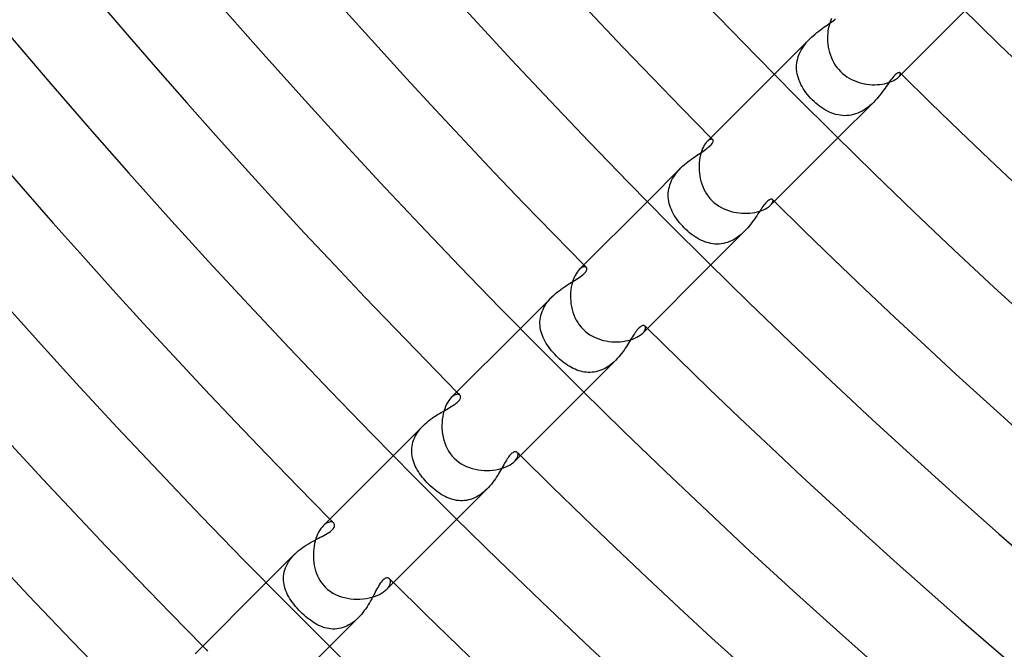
# Model space of a CAD drawing. Header units: millimetres. Extents: x -430 to 430, y -430 to 430.
# Tile 8 of 116: x -248 to -204, y -237 to -209. Entities that reach past the tile are written whole.
import ezdxf

# ---------------------------------------------------------------- set-up
doc = ezdxf.new("R2010")
doc.units = ezdxf.units.MM
doc.layers.add('HIDDEN', color=7, linetype='Continuous')
doc.layers.add('THICK', color=7, linetype='Continuous')

msp = doc.modelspace()

# ---------------------------------------------------------------- linework, layer by layer
at = {"layer": 'HIDDEN'}
for p, q in [((-211.827, -209.179), (-211.761, -209.132)), ((-211.761, -209.132), (-211.697, -209.085)), ((-211.697, -209.085), (-211.636, -209.039)), ((-211.636, -209.039), (-211.579, -208.993)), ((-211.579, -208.993), (-211.527, -208.948)), ((-212.436, -209.629), (-212.356, -209.564)), ((-212.356, -209.564), (-212.276, -209.502)), ((-212.276, -209.502), (-212.197, -209.442)), ((-212.197, -209.442), (-212.119, -209.385)), ((-212.119, -209.385), (-212.043, -209.331)), ((-212.043, -209.331), (-211.968, -209.278)), ((-211.968, -209.278), (-211.896, -209.228)), ((-211.896, -209.228), (-211.827, -209.179)), ((-212.671, -209.842), (-214.249, -211.42)), ((-212.883, -210.08), (-212.815, -209.998)), ((-212.815, -209.998), (-212.743, -209.918)), ((-212.743, -209.918), (-212.669, -209.841)), ((-212.669, -209.841), (-212.593, -209.767)), ((-212.593, -209.767), (-212.515, -209.697)), ((-212.515, -209.697), (-212.436, -209.629)), ((-213.149, -210.532), (-213.107, -210.437)), ((-213.107, -210.437), (-213.058, -210.344)), ((-213.058, -210.344), (-213.005, -210.253)), ((-213.005, -210.253), (-212.946, -210.166)), ((-212.946, -210.166), (-212.883, -210.08)), ((-213.252, -210.919), (-213.236, -210.821)), ((-213.236, -210.821), (-213.214, -210.724)), ((-213.214, -210.724), (-213.185, -210.627)), ((-213.185, -210.627), (-213.149, -210.532)), ((-213.263, -211.116), (-213.261, -211.018)), ((-213.259, -211.214), (-213.263, -211.116)), ((-213.261, -211.018), (-213.252, -210.919)), ((-213.249, -211.311), (-213.259, -211.214)), ((-213.233, -211.408), (-213.249, -211.311)), ((-213.21, -211.504), (-213.233, -211.408)), ((-213.182, -211.599), (-213.21, -211.504)), ((-213.149, -211.694), (-213.182, -211.599)), ((-213.11, -211.787), (-213.149, -211.694)), ((-209.122, -211.747), (-209.171, -211.815)), ((-209.074, -211.682), (-209.122, -211.747)), ((-209.027, -211.621), (-209.074, -211.682)), ((-208.981, -211.564), (-209.027, -211.621)), ((-208.935, -211.512), (-208.981, -211.564)), ((-208.892, -211.467), (-208.935, -211.512)), ((-208.852, -211.43), (-208.892, -211.467)), ((-208.815, -211.401), (-208.852, -211.43)), ((-208.781, -211.378), (-208.815, -211.401)), ((-208.751, -211.362), (-208.781, -211.378)), ((-208.724, -211.352), (-208.751, -211.362)), ((-208.701, -211.348), (-208.724, -211.352)), ((-208.723, -211.551), (-208.686, -211.509)), ((-208.681, -211.348), (-208.701, -211.348)), ((-208.686, -211.509), (-208.659, -211.47)), ((-208.664, -211.353), (-208.681, -211.348)), ((-208.651, -211.361), (-208.664, -211.353)), ((-208.659, -211.47), (-208.643, -211.435)), ((-208.64, -211.38), (-208.651, -211.361)), ((-208.643, -211.435), (-208.637, -211.404)), ((-208.637, -211.404), (-208.64, -211.38)), ((-213.066, -211.879), (-213.11, -211.787)), ((-213.017, -211.97), (-213.066, -211.879)), ((-212.964, -212.06), (-213.017, -211.97)), ((-212.906, -212.148), (-212.964, -212.06)), ((-212.845, -212.235), (-212.906, -212.148)), ((-209.437, -212.191), (-209.498, -212.271)), ((-209.38, -212.111), (-209.437, -212.191)), ((-209.324, -212.034), (-209.38, -212.111)), ((-209.271, -211.958), (-209.324, -212.034)), ((-209.22, -211.885), (-209.271, -211.958)), ((-209.171, -211.815), (-209.22, -211.885)), ((-212.779, -212.319), (-212.845, -212.235)), ((-212.71, -212.402), (-212.779, -212.319)), ((-212.637, -212.483), (-212.71, -212.402)), ((-212.562, -212.562), (-212.637, -212.483)), ((-212.484, -212.637), (-212.562, -212.562)), ((-212.404, -212.709), (-212.484, -212.637)), ((-209.767, -212.593), (-209.841, -212.67)), ((-209.695, -212.513), (-209.767, -212.593)), ((-209.626, -212.433), (-209.695, -212.513)), ((-209.561, -212.352), (-209.626, -212.433)), ((-209.498, -212.271), (-209.561, -212.352)), ((-212.321, -212.778), (-212.404, -212.709)), ((-212.236, -212.843), (-212.321, -212.778)), ((-212.15, -212.905), (-212.236, -212.843)), ((-212.063, -212.962), (-212.15, -212.905)), ((-211.974, -213.015), (-212.063, -212.962)), ((-211.883, -213.064), (-211.974, -213.015)), ((-211.791, -213.108), (-211.883, -213.064)), ((-209.842, -212.671), (-211.42, -214.249)), ((-210.348, -213.061), (-210.44, -213.108)), ((-210.257, -213.007), (-210.348, -213.061)), ((-210.169, -212.948), (-210.257, -213.007)), ((-210.082, -212.884), (-210.169, -212.948)), ((-209.999, -212.816), (-210.082, -212.884)), ((-209.918, -212.744), (-209.999, -212.816)), ((-209.841, -212.67), (-209.918, -212.744)), ((-211.698, -213.147), (-211.791, -213.108)), ((-211.604, -213.181), (-211.698, -213.147)), ((-211.509, -213.209), (-211.604, -213.181)), ((-211.413, -213.232), (-211.509, -213.209)), ((-211.317, -213.248), (-211.413, -213.232)), ((-211.219, -213.259), (-211.317, -213.248)), ((-211.121, -213.263), (-211.219, -213.259)), ((-211.023, -213.261), (-211.121, -213.263)), ((-210.925, -213.253), (-211.023, -213.261)), ((-210.827, -213.237), (-210.925, -213.253)), ((-210.729, -213.215), (-210.827, -213.237)), ((-210.632, -213.186), (-210.729, -213.215)), ((-210.535, -213.15), (-210.632, -213.186)), ((-210.44, -213.108), (-210.535, -213.15)), ((-217.199, -214.376), (-217.246, -214.417)), ((-217.155, -214.345), (-217.199, -214.376)), ((-217.113, -214.324), (-217.155, -214.345)), ((-217.076, -214.313), (-217.113, -214.324)), ((-217.043, -214.311), (-217.076, -214.313)), ((-217.016, -214.317), (-217.043, -214.311)), ((-216.996, -214.331), (-217.016, -214.317)), ((-216.986, -214.344), (-216.996, -214.331)), ((-216.98, -214.36), (-216.986, -214.344)), ((-216.983, -214.423), (-216.978, -214.399)), ((-216.977, -214.378), (-216.98, -214.36)), ((-216.978, -214.399), (-216.977, -214.378)), ((-217.503, -214.895), (-217.436, -214.851)), ((-217.436, -214.851), (-217.373, -214.808)), ((-217.373, -214.808), (-217.314, -214.766)), ((-217.314, -214.766), (-217.258, -214.725)), ((-217.258, -214.725), (-217.208, -214.686)), ((-217.208, -214.686), (-217.162, -214.648)), ((-217.162, -214.648), (-217.121, -214.612)), ((-217.121, -214.612), (-217.085, -214.576)), ((-217.085, -214.576), (-217.054, -214.542)), ((-217.054, -214.542), (-217.028, -214.509)), ((-217.028, -214.509), (-217.008, -214.478)), ((-217.008, -214.478), (-216.993, -214.449)), ((-216.993, -214.449), (-216.983, -214.423)), ((-218.106, -215.314), (-218.027, -215.254)), ((-218.027, -215.254), (-217.949, -215.196)), ((-217.949, -215.196), (-217.871, -215.141)), ((-217.871, -215.141), (-217.794, -215.088)), ((-217.794, -215.088), (-217.718, -215.037)), ((-217.718, -215.037), (-217.644, -214.988)), ((-217.644, -214.988), (-217.572, -214.941)), ((-217.572, -214.941), (-217.503, -214.895)), ((-218.411, -215.582), (-219.906, -217.077)), ((-218.55, -215.733), (-218.481, -215.656)), ((-218.481, -215.656), (-218.41, -215.582)), ((-218.41, -215.582), (-218.336, -215.51)), ((-218.336, -215.51), (-218.26, -215.442)), ((-218.26, -215.442), (-218.183, -215.377)), ((-218.183, -215.377), (-218.106, -215.314)), ((-218.868, -216.244), (-218.828, -216.154)), ((-218.828, -216.154), (-218.783, -216.066)), ((-218.783, -216.066), (-218.732, -215.979)), ((-218.732, -215.979), (-218.675, -215.894)), ((-218.675, -215.894), (-218.614, -215.812)), ((-218.614, -215.812), (-218.55, -215.733)), ((-218.966, -216.613), (-218.951, -216.52)), ((-218.951, -216.52), (-218.929, -216.427)), ((-218.929, -216.427), (-218.902, -216.335)), ((-218.902, -216.335), (-218.868, -216.244)), ((-218.978, -216.799), (-218.975, -216.707)), ((-218.975, -216.892), (-218.978, -216.799)), ((-218.975, -216.707), (-218.966, -216.613)), ((-218.966, -216.985), (-218.975, -216.892)), ((-218.951, -217.077), (-218.966, -216.985)), ((-214.503, -217.024), (-214.536, -217.049)), ((-214.473, -217.005), (-214.503, -217.024)), ((-214.445, -216.991), (-214.473, -217.005)), ((-214.42, -216.982), (-214.445, -216.991)), ((-214.397, -216.978), (-214.42, -216.982)), ((-214.377, -216.977), (-214.397, -216.978)), ((-214.359, -216.98), (-214.377, -216.977)), ((-214.344, -216.986), (-214.359, -216.98)), ((-214.331, -216.996), (-214.344, -216.986)), ((-214.317, -217.016), (-214.331, -216.996)), ((-214.311, -217.043), (-214.317, -217.016)), ((-214.313, -217.076), (-214.311, -217.043)), ((-218.931, -217.168), (-218.951, -217.077)), ((-218.906, -217.259), (-218.931, -217.168)), ((-218.875, -217.349), (-218.906, -217.259)), ((-218.84, -217.438), (-218.875, -217.349)), ((-218.8, -217.526), (-218.84, -217.438)), ((-214.847, -217.43), (-214.891, -217.497)), ((-214.803, -217.367), (-214.847, -217.43)), ((-214.761, -217.307), (-214.803, -217.367)), ((-214.721, -217.252), (-214.761, -217.307)), ((-214.681, -217.202), (-214.721, -217.252)), ((-214.643, -217.156), (-214.681, -217.202)), ((-214.606, -217.115), (-214.643, -217.156)), ((-214.57, -217.079), (-214.606, -217.115)), ((-214.536, -217.049), (-214.57, -217.079)), ((-214.417, -217.246), (-214.376, -217.199)), ((-214.376, -217.199), (-214.345, -217.155)), ((-214.345, -217.155), (-214.324, -217.113)), ((-214.324, -217.113), (-214.313, -217.076)), ((-218.755, -217.613), (-218.8, -217.526)), ((-218.707, -217.699), (-218.755, -217.613)), ((-218.654, -217.784), (-218.707, -217.699)), ((-218.597, -217.867), (-218.654, -217.784)), ((-218.537, -217.95), (-218.597, -217.867)), ((-215.139, -217.868), (-215.195, -217.946)), ((-215.086, -217.79), (-215.139, -217.868)), ((-215.034, -217.714), (-215.086, -217.79)), ((-214.985, -217.639), (-215.034, -217.714)), ((-214.937, -217.567), (-214.985, -217.639)), ((-214.891, -217.497), (-214.937, -217.567)), ((-218.473, -218.031), (-218.537, -217.95)), ((-218.406, -218.11), (-218.473, -218.031)), ((-218.335, -218.187), (-218.406, -218.11)), ((-218.262, -218.262), (-218.335, -218.187)), ((-218.188, -218.335), (-218.262, -218.262)), ((-218.111, -218.405), (-218.188, -218.335)), ((-215.51, -218.336), (-215.581, -218.41)), ((-215.441, -218.26), (-215.51, -218.336)), ((-215.376, -218.182), (-215.441, -218.26)), ((-215.313, -218.104), (-215.376, -218.182)), ((-215.253, -218.025), (-215.313, -218.104)), ((-215.195, -217.946), (-215.253, -218.025)), ((-218.032, -218.472), (-218.111, -218.405)), ((-217.951, -218.535), (-218.032, -218.472)), ((-217.869, -218.596), (-217.951, -218.535)), ((-217.785, -218.653), (-217.869, -218.596)), ((-217.701, -218.705), (-217.785, -218.653)), ((-217.615, -218.754), (-217.701, -218.705)), ((-217.528, -218.799), (-217.615, -218.754)), ((-217.44, -218.839), (-217.528, -218.799)), ((-215.582, -218.411), (-217.077, -219.906)), ((-216.067, -218.783), (-216.157, -218.829)), ((-215.98, -218.732), (-216.067, -218.783)), ((-215.896, -218.676), (-215.98, -218.732)), ((-215.814, -218.616), (-215.896, -218.676)), ((-215.734, -218.551), (-215.814, -218.616)), ((-215.656, -218.482), (-215.734, -218.551)), ((-215.581, -218.41), (-215.656, -218.482)), ((-217.351, -218.874), (-217.44, -218.839)), ((-217.261, -218.905), (-217.351, -218.874)), ((-217.171, -218.93), (-217.261, -218.905)), ((-217.08, -218.951), (-217.171, -218.93)), ((-216.988, -218.965), (-217.08, -218.951)), ((-216.896, -218.975), (-216.988, -218.965)), ((-216.803, -218.978), (-216.896, -218.975)), ((-216.709, -218.975), (-216.803, -218.978)), ((-216.616, -218.966), (-216.709, -218.975)), ((-216.522, -218.951), (-216.616, -218.966)), ((-216.43, -218.93), (-216.522, -218.951)), ((-216.338, -218.903), (-216.43, -218.93)), ((-216.247, -218.869), (-216.338, -218.903)), ((-216.157, -218.829), (-216.247, -218.869)), ((-222.892, -220.069), (-222.943, -220.114)), ((-222.843, -220.034), (-222.892, -220.069)), ((-222.796, -220.009), (-222.843, -220.034)), ((-222.753, -219.993), (-222.796, -220.009)), ((-222.713, -219.987), (-222.753, -219.993)), ((-222.679, -219.989), (-222.713, -219.987)), ((-222.649, -219.998), (-222.679, -219.989)), ((-222.626, -220.015), (-222.649, -219.998)), ((-222.613, -220.032), (-222.626, -220.015)), ((-222.605, -220.053), (-222.613, -220.032)), ((-222.611, -220.133), (-222.604, -220.103)), ((-222.602, -220.077), (-222.605, -220.053)), ((-222.604, -220.103), (-222.602, -220.077)), ((-223.149, -220.596), (-223.079, -220.552)), ((-223.079, -220.552), (-223.013, -220.51)), ((-223.013, -220.51), (-222.949, -220.468)), ((-222.949, -220.468), (-222.889, -220.427)), ((-222.889, -220.427), (-222.834, -220.386)), ((-222.834, -220.386), (-222.783, -220.346)), ((-222.783, -220.346), (-222.739, -220.307)), ((-222.739, -220.307), (-222.701, -220.269)), ((-222.701, -220.269), (-222.67, -220.232)), ((-222.67, -220.232), (-222.644, -220.198)), ((-222.644, -220.198), (-222.624, -220.164)), ((-222.624, -220.164), (-222.611, -220.133)), ((-223.762, -220.993), (-223.683, -220.936)), ((-223.683, -220.936), (-223.603, -220.882)), ((-223.603, -220.882), (-223.524, -220.83)), ((-223.524, -220.83), (-223.446, -220.779)), ((-223.446, -220.779), (-223.369, -220.731)), ((-223.369, -220.731), (-223.294, -220.685)), ((-223.294, -220.685), (-223.22, -220.64)), ((-223.22, -220.64), (-223.149, -220.596)), ((-224.148, -221.319), (-225.563, -222.734)), ((-224.285, -221.468), (-224.217, -221.392)), ((-224.217, -221.392), (-224.146, -221.318)), ((-224.146, -221.318), (-224.073, -221.248)), ((-224.073, -221.248), (-223.998, -221.18)), ((-223.998, -221.18), (-223.921, -221.115)), ((-223.921, -221.115), (-223.842, -221.053)), ((-223.842, -221.053), (-223.762, -220.993)), ((-224.555, -221.884), (-224.511, -221.796)), ((-224.511, -221.796), (-224.462, -221.711)), ((-224.462, -221.711), (-224.408, -221.628)), ((-224.408, -221.628), (-224.349, -221.547)), ((-224.349, -221.547), (-224.285, -221.468)), ((-224.682, -222.334), (-224.669, -222.243)), ((-224.669, -222.243), (-224.65, -222.152)), ((-224.65, -222.152), (-224.624, -222.062)), ((-224.624, -222.062), (-224.593, -221.973)), ((-224.593, -221.973), (-224.555, -221.884)), ((-224.691, -222.517), (-224.69, -222.425)), ((-224.686, -222.608), (-224.691, -222.517)), ((-224.69, -222.425), (-224.682, -222.334)), ((-224.676, -222.698), (-224.686, -222.608)), ((-224.66, -222.788), (-224.676, -222.698)), ((-220.301, -222.733), (-220.336, -222.772)), ((-220.266, -222.699), (-220.301, -222.733)), ((-220.233, -222.67), (-220.266, -222.699)), ((-220.201, -222.646), (-220.233, -222.67)), ((-220.17, -222.627), (-220.201, -222.646)), ((-220.141, -222.614), (-220.17, -222.627)), ((-220.114, -222.605), (-220.141, -222.614)), ((-220.089, -222.602), (-220.114, -222.605)), ((-220.066, -222.602), (-220.089, -222.602)), ((-220.046, -222.607), (-220.066, -222.602)), ((-220.029, -222.615), (-220.046, -222.607)), ((-220.015, -222.626), (-220.029, -222.615)), ((-219.998, -222.649), (-220.015, -222.626)), ((-219.989, -222.678), (-219.998, -222.649)), ((-219.993, -222.752), (-219.987, -222.713)), ((-219.987, -222.713), (-219.989, -222.678)), ((-224.638, -222.878), (-224.66, -222.788)), ((-224.612, -222.966), (-224.638, -222.878)), ((-224.581, -223.054), (-224.612, -222.966)), ((-224.544, -223.142), (-224.581, -223.054)), ((-224.504, -223.228), (-224.544, -223.142)), ((-220.609, -223.171), (-220.652, -223.241)), ((-220.567, -223.103), (-220.609, -223.171)), ((-220.526, -223.038), (-220.567, -223.103)), ((-220.487, -222.977), (-220.526, -223.038)), ((-220.448, -222.919), (-220.487, -222.977)), ((-220.41, -222.866), (-220.448, -222.919)), ((-220.372, -222.817), (-220.41, -222.866)), ((-220.336, -222.772), (-220.372, -222.817)), ((-220.114, -222.943), (-220.068, -222.892)), ((-220.068, -222.892), (-220.033, -222.843)), ((-220.033, -222.843), (-220.008, -222.796)), ((-220.008, -222.796), (-219.993, -222.752)), ((-224.458, -223.314), (-224.504, -223.228)), ((-224.409, -223.399), (-224.458, -223.314)), ((-224.355, -223.483), (-224.409, -223.399)), ((-224.298, -223.566), (-224.355, -223.483)), ((-224.237, -223.648), (-224.298, -223.566)), ((-220.892, -223.618), (-220.946, -223.696)), ((-220.84, -223.541), (-220.892, -223.618)), ((-220.791, -223.464), (-220.84, -223.541)), ((-220.743, -223.388), (-220.791, -223.464)), ((-220.697, -223.314), (-220.743, -223.388)), ((-220.652, -223.241), (-220.697, -223.314)), ((-224.173, -223.728), (-224.237, -223.648)), ((-224.105, -223.807), (-224.173, -223.728)), ((-224.035, -223.885), (-224.105, -223.807)), ((-223.961, -223.961), (-224.035, -223.885)), ((-223.892, -224.028), (-223.961, -223.961)), ((-223.821, -224.094), (-223.892, -224.028)), ((-221.185, -224.003), (-221.251, -224.077)), ((-221.121, -223.928), (-221.185, -224.003)), ((-221.06, -223.851), (-221.121, -223.928)), ((-221.002, -223.774), (-221.06, -223.851)), ((-220.946, -223.696), (-221.002, -223.774)), ((-223.748, -224.157), (-223.821, -224.094)), ((-223.674, -224.217), (-223.748, -224.157)), ((-223.598, -224.275), (-223.674, -224.217)), ((-223.522, -224.329), (-223.598, -224.275)), ((-223.445, -224.38), (-223.522, -224.329)), ((-223.366, -224.429), (-223.445, -224.38)), ((-223.287, -224.473), (-223.366, -224.429)), ((-223.207, -224.514), (-223.287, -224.473)), ((-221.319, -224.148), (-222.734, -225.563)), ((-221.775, -224.499), (-221.857, -224.542)), ((-221.694, -224.451), (-221.775, -224.499)), ((-221.614, -224.398), (-221.694, -224.451)), ((-221.537, -224.34), (-221.614, -224.398)), ((-221.462, -224.279), (-221.537, -224.34)), ((-221.389, -224.215), (-221.462, -224.279)), ((-221.319, -224.148), (-221.389, -224.215)), ((-221.251, -224.077), (-221.319, -224.148)), ((-223.126, -224.551), (-223.207, -224.514)), ((-223.044, -224.585), (-223.126, -224.551)), ((-222.962, -224.614), (-223.044, -224.585)), ((-222.878, -224.638), (-222.962, -224.614)), ((-222.794, -224.658), (-222.878, -224.638)), ((-222.71, -224.674), (-222.794, -224.658)), ((-222.625, -224.685), (-222.71, -224.674)), ((-222.539, -224.69), (-222.625, -224.685)), ((-222.454, -224.691), (-222.539, -224.69)), ((-222.368, -224.686), (-222.454, -224.691)), ((-222.282, -224.676), (-222.368, -224.686)), ((-222.196, -224.66), (-222.282, -224.676)), ((-222.109, -224.638), (-222.196, -224.66)), ((-222.024, -224.612), (-222.109, -224.638)), ((-221.94, -224.579), (-222.024, -224.612)), ((-221.857, -224.542), (-221.94, -224.579)), ((-228.581, -225.759), (-228.642, -225.814)), ((-228.521, -225.717), (-228.581, -225.759)), ((-228.464, -225.688), (-228.521, -225.717)), ((-228.41, -225.671), (-228.464, -225.688)), ((-228.361, -225.665), (-228.41, -225.671)), ((-228.318, -225.668), (-228.361, -225.665)), ((-228.282, -225.681), (-228.318, -225.668)), ((-228.253, -225.703), (-228.282, -225.681)), ((-228.24, -225.718), (-228.253, -225.703)), ((-228.23, -225.736), (-228.24, -225.718)), ((-228.224, -225.757), (-228.23, -225.736)), ((-228.228, -225.831), (-228.222, -225.804)), ((-228.221, -225.779), (-228.224, -225.757)), ((-228.222, -225.804), (-228.221, -225.779)), ((-228.782, -226.294), (-228.712, -226.254)), ((-228.712, -226.254), (-228.645, -226.214)), ((-228.645, -226.214), (-228.582, -226.176)), ((-228.582, -226.176), (-228.523, -226.138)), ((-228.523, -226.138), (-228.469, -226.1)), ((-228.469, -226.1), (-228.42, -226.064)), ((-228.42, -226.064), (-228.376, -226.028)), ((-228.376, -226.028), (-228.337, -225.992)), ((-228.337, -225.992), (-228.304, -225.957)), ((-228.304, -225.957), (-228.276, -225.923)), ((-228.276, -225.923), (-228.254, -225.891)), ((-228.254, -225.891), (-228.238, -225.86)), ((-228.238, -225.86), (-228.228, -225.831)), ((-229.494, -226.73), (-229.413, -226.673)), ((-229.413, -226.673), (-229.331, -226.619)), ((-229.331, -226.619), (-229.249, -226.567)), ((-229.249, -226.567), (-229.168, -226.517)), ((-229.168, -226.517), (-229.088, -226.469)), ((-229.088, -226.469), (-229.008, -226.423)), ((-229.008, -226.423), (-228.931, -226.379)), ((-228.931, -226.379), (-228.855, -226.336)), ((-228.855, -226.336), (-228.782, -226.294)), ((-229.883, -227.054), (-231.22, -228.391)), ((-230.02, -227.204), (-229.953, -227.127)), ((-229.953, -227.127), (-229.882, -227.053)), ((-229.882, -227.053), (-229.809, -226.983)), ((-229.809, -226.983), (-229.733, -226.916)), ((-229.733, -226.916), (-229.655, -226.851)), ((-229.655, -226.851), (-229.575, -226.789)), ((-229.575, -226.789), (-229.494, -226.73)), ((-230.283, -227.621), (-230.242, -227.534)), ((-230.242, -227.534), (-230.195, -227.449)), ((-230.195, -227.449), (-230.142, -227.366)), ((-230.142, -227.366), (-230.083, -227.284)), ((-230.083, -227.284), (-230.02, -227.204)), ((-230.398, -228.066), (-230.388, -227.977)), ((-230.388, -227.977), (-230.371, -227.887)), ((-230.371, -227.887), (-230.348, -227.798)), ((-230.348, -227.798), (-230.318, -227.708)), ((-230.318, -227.708), (-230.283, -227.621)), ((-230.403, -228.156), (-230.398, -228.066)), ((-230.401, -228.245), (-230.403, -228.156)), ((-230.394, -228.334), (-230.401, -228.245)), ((-230.381, -228.423), (-230.394, -228.334)), ((-230.363, -228.511), (-230.381, -228.423)), ((-226.076, -228.436), (-226.113, -228.486)), ((-226.04, -228.391), (-226.076, -228.436)), ((-226.005, -228.351), (-226.04, -228.391)), ((-225.971, -228.316), (-226.005, -228.351)), ((-225.938, -228.287), (-225.971, -228.316)), ((-225.905, -228.263), (-225.938, -228.287)), ((-225.873, -228.245), (-225.905, -228.263)), ((-225.843, -228.232), (-225.873, -228.245)), ((-225.814, -228.224), (-225.843, -228.232)), ((-225.787, -228.221), (-225.814, -228.224)), ((-225.762, -228.223), (-225.787, -228.221)), ((-225.74, -228.229), (-225.762, -228.223)), ((-225.72, -228.239), (-225.74, -228.229)), ((-225.703, -228.253), (-225.72, -228.239)), ((-225.681, -228.282), (-225.703, -228.253)), ((-225.688, -228.464), (-225.671, -228.41)), ((-225.668, -228.318), (-225.681, -228.282)), ((-225.671, -228.41), (-225.665, -228.361)), ((-225.665, -228.361), (-225.668, -228.318)), ((-230.34, -228.598), (-230.363, -228.511)), ((-230.312, -228.685), (-230.34, -228.598)), ((-230.279, -228.771), (-230.312, -228.685)), ((-230.241, -228.856), (-230.279, -228.771)), ((-230.199, -228.94), (-230.241, -228.856)), ((-226.345, -228.871), (-226.387, -228.946)), ((-226.304, -228.799), (-226.345, -228.871)), ((-226.264, -228.73), (-226.304, -228.799)), ((-226.225, -228.664), (-226.264, -228.73)), ((-226.187, -228.601), (-226.225, -228.664)), ((-226.149, -228.541), (-226.187, -228.601)), ((-226.113, -228.486), (-226.149, -228.541)), ((-225.814, -228.642), (-225.759, -228.581)), ((-225.759, -228.581), (-225.717, -228.521)), ((-225.717, -228.521), (-225.688, -228.464)), ((-230.153, -229.024), (-230.199, -228.94)), ((-230.103, -229.107), (-230.153, -229.024)), ((-230.049, -229.189), (-230.103, -229.107)), ((-229.991, -229.27), (-230.049, -229.189)), ((-229.93, -229.35), (-229.991, -229.27)), ((-226.573, -229.26), (-226.625, -229.34)), ((-226.524, -229.18), (-226.573, -229.26)), ((-226.477, -229.1), (-226.524, -229.18)), ((-226.431, -229.022), (-226.477, -229.1)), ((-226.387, -228.946), (-226.431, -229.022)), ((-229.866, -229.429), (-229.93, -229.35)), ((-229.799, -229.507), (-229.866, -229.429)), ((-229.729, -229.583), (-229.799, -229.507)), ((-229.657, -229.657), (-229.729, -229.583)), ((-229.579, -229.733), (-229.657, -229.657)), ((-229.498, -229.806), (-229.579, -229.733)), ((-226.918, -229.735), (-226.984, -229.81)), ((-226.854, -229.659), (-226.918, -229.735)), ((-226.793, -229.581), (-226.854, -229.659)), ((-226.735, -229.501), (-226.793, -229.581)), ((-226.678, -229.421), (-226.735, -229.501)), ((-226.625, -229.34), (-226.678, -229.421)), ((-229.417, -229.876), (-229.498, -229.806)), ((-229.334, -229.943), (-229.417, -229.876)), ((-229.251, -230.005), (-229.334, -229.943)), ((-229.167, -230.063), (-229.251, -230.005)), ((-229.084, -230.117), (-229.167, -230.063)), ((-229, -230.167), (-229.084, -230.117)), ((-228.916, -230.212), (-229, -230.167)), ((-227.054, -229.883), (-228.391, -231.22)), ((-227.442, -230.19), (-227.526, -230.237)), ((-227.36, -230.138), (-227.442, -230.19)), ((-227.28, -230.081), (-227.36, -230.138)), ((-227.202, -230.018), (-227.28, -230.081)), ((-227.126, -229.951), (-227.202, -230.018)), ((-227.053, -229.881), (-227.126, -229.951)), ((-226.984, -229.81), (-227.053, -229.881)), ((-228.832, -230.252), (-228.916, -230.212)), ((-228.748, -230.288), (-228.832, -230.252)), ((-228.663, -230.319), (-228.748, -230.288)), ((-228.577, -230.346), (-228.663, -230.319)), ((-228.491, -230.368), (-228.577, -230.346)), ((-228.403, -230.385), (-228.491, -230.368)), ((-228.316, -230.396), (-228.403, -230.385)), ((-228.228, -230.402), (-228.316, -230.396)), ((-228.139, -230.402), (-228.228, -230.402)), ((-228.05, -230.397), (-228.139, -230.402)), ((-227.962, -230.385), (-228.05, -230.397)), ((-227.874, -230.368), (-227.962, -230.385)), ((-227.786, -230.344), (-227.874, -230.368)), ((-227.698, -230.315), (-227.786, -230.344)), ((-227.611, -230.279), (-227.698, -230.315)), ((-227.526, -230.237), (-227.611, -230.279)), ((-234.286, -231.463), (-234.344, -231.516)), ((-234.229, -231.42), (-234.286, -231.463)), ((-234.173, -231.388), (-234.229, -231.42)), ((-234.119, -231.365), (-234.173, -231.388)), ((-234.067, -231.351), (-234.119, -231.365)), ((-234.019, -231.345), (-234.067, -231.351)), ((-233.976, -231.347), (-234.019, -231.345)), ((-233.936, -231.357), (-233.976, -231.347)), ((-233.902, -231.373), (-233.936, -231.357)), ((-233.875, -231.395), (-233.902, -231.373)), ((-233.853, -231.424), (-233.875, -231.395)), ((-233.839, -231.458), (-233.853, -231.424)), ((-233.841, -231.543), (-233.835, -231.498)), ((-233.835, -231.498), (-233.839, -231.458)), ((-234.393, -231.988), (-234.316, -231.947)), ((-234.316, -231.947), (-234.243, -231.906)), ((-234.243, -231.906), (-234.17, -231.864)), ((-234.17, -231.864), (-234.096, -231.817)), ((-234.096, -231.817), (-234.023, -231.766)), ((-234.023, -231.766), (-233.956, -231.71)), ((-233.956, -231.71), (-233.9, -231.651)), ((-233.9, -231.651), (-233.862, -231.594)), ((-233.862, -231.594), (-233.841, -231.543)), ((-235.187, -232.438), (-235.096, -232.378)), ((-235.096, -232.378), (-235.004, -232.321)), ((-235.004, -232.321), (-234.913, -232.267)), ((-234.913, -232.267), (-234.822, -232.216)), ((-234.822, -232.216), (-234.732, -232.166)), ((-234.732, -232.166), (-234.644, -232.119)), ((-234.644, -232.119), (-234.558, -232.074)), ((-234.558, -232.074), (-234.474, -232.03)), ((-234.474, -232.03), (-234.393, -231.988)), ((-235.615, -232.787), (-236.877, -234.048)), ((-235.689, -232.864), (-235.614, -232.786)), ((-235.614, -232.786), (-235.535, -232.71)), ((-235.535, -232.71), (-235.452, -232.637)), ((-235.452, -232.637), (-235.365, -232.568)), ((-235.365, -232.568), (-235.277, -232.501)), ((-235.277, -232.501), (-235.187, -232.438)), ((-235.982, -233.294), (-235.936, -233.204)), ((-235.936, -233.204), (-235.883, -233.116)), ((-235.883, -233.116), (-235.824, -233.03)), ((-235.824, -233.03), (-235.759, -232.946)), ((-235.759, -232.946), (-235.689, -232.864)), ((-236.109, -233.76), (-236.098, -233.666)), ((-236.098, -233.666), (-236.079, -233.572)), ((-236.079, -233.572), (-236.054, -233.479)), ((-236.054, -233.479), (-236.021, -233.386)), ((-236.021, -233.386), (-235.982, -233.294)), ((-236.113, -233.853), (-236.109, -233.76)), ((-236.111, -233.947), (-236.113, -233.853)), ((-236.102, -234.04), (-236.111, -233.947)), ((-236.087, -234.132), (-236.102, -234.04)), ((-236.066, -234.224), (-236.087, -234.132)), ((-231.847, -234.143), (-231.888, -234.212)), ((-231.806, -234.078), (-231.847, -234.143)), ((-231.763, -234.019), (-231.806, -234.078)), ((-231.72, -233.967), (-231.763, -234.019)), ((-231.677, -233.923), (-231.72, -233.967)), ((-231.635, -233.888), (-231.677, -233.923)), ((-231.594, -233.863), (-231.635, -233.888)), ((-231.555, -233.845), (-231.594, -233.863)), ((-231.517, -233.836), (-231.555, -233.845)), ((-231.482, -233.835), (-231.517, -233.836)), ((-231.449, -233.842), (-231.482, -233.835)), ((-231.42, -233.855), (-231.449, -233.842)), ((-231.395, -233.875), (-231.42, -233.855)), ((-231.371, -233.906), (-231.395, -233.875)), ((-231.379, -234.154), (-231.357, -234.095)), ((-231.354, -233.944), (-231.371, -233.906)), ((-231.357, -234.095), (-231.347, -234.039)), ((-231.346, -233.989), (-231.354, -233.944)), ((-231.347, -234.039), (-231.346, -233.989)), ((-236.039, -234.316), (-236.066, -234.224)), ((-236.007, -234.406), (-236.039, -234.316)), ((-235.969, -234.496), (-236.007, -234.406)), ((-235.927, -234.585), (-235.969, -234.496)), ((-235.879, -234.673), (-235.927, -234.585)), ((-232.051, -234.514), (-232.094, -234.596)), ((-232.01, -234.434), (-232.051, -234.514)), ((-231.969, -234.358), (-232.01, -234.434)), ((-231.929, -234.284), (-231.969, -234.358)), ((-231.888, -234.212), (-231.929, -234.284)), ((-231.516, -234.344), (-231.458, -234.28)), ((-231.458, -234.28), (-231.412, -234.216)), ((-231.412, -234.216), (-231.379, -234.154)), ((-235.827, -234.761), (-235.879, -234.673)), ((-235.77, -234.848), (-235.827, -234.761)), ((-235.709, -234.934), (-235.77, -234.848)), ((-235.644, -235.02), (-235.709, -234.934)), ((-235.575, -235.104), (-235.644, -235.02)), ((-232.284, -234.942), (-232.337, -235.03)), ((-232.234, -234.854), (-232.284, -234.942)), ((-232.185, -234.767), (-232.234, -234.854)), ((-232.139, -234.681), (-232.185, -234.767)), ((-232.094, -234.596), (-232.139, -234.681)), ((-235.503, -235.187), (-235.575, -235.104)), ((-235.428, -235.269), (-235.503, -235.187)), ((-235.35, -235.35), (-235.428, -235.269)), ((-235.274, -235.424), (-235.35, -235.35)), ((-235.195, -235.496), (-235.274, -235.424)), ((-232.643, -235.459), (-232.714, -235.539)), ((-232.576, -235.376), (-232.643, -235.459)), ((-232.512, -235.292), (-232.576, -235.376)), ((-232.451, -235.206), (-232.512, -235.292)), ((-232.393, -235.118), (-232.451, -235.206)), ((-232.337, -235.03), (-232.393, -235.118)), ((-235.116, -235.565), (-235.195, -235.496)), ((-235.036, -235.631), (-235.116, -235.565)), ((-234.954, -235.694), (-235.036, -235.631)), ((-234.872, -235.753), (-234.954, -235.694)), ((-234.789, -235.809), (-234.872, -235.753)), ((-234.705, -235.861), (-234.789, -235.809)), ((-234.62, -235.908), (-234.705, -235.861)), ((-232.787, -235.615), (-234.048, -236.877)), ((-233.109, -235.878), (-233.195, -235.931)), ((-233.024, -235.82), (-233.109, -235.878)), ((-232.942, -235.757), (-233.024, -235.82)), ((-232.863, -235.688), (-232.942, -235.757)), ((-232.787, -235.615), (-232.863, -235.688)), ((-232.714, -235.539), (-232.787, -235.615)), ((-234.535, -235.951), (-234.62, -235.908)), ((-234.449, -235.99), (-234.535, -235.951)), ((-234.362, -236.024), (-234.449, -235.99)), ((-234.274, -236.052), (-234.362, -236.024)), ((-234.185, -236.076), (-234.274, -236.052)), ((-234.096, -236.094), (-234.185, -236.076)), ((-234.007, -236.106), (-234.096, -236.094)), ((-233.917, -236.112), (-234.007, -236.106)), ((-233.826, -236.113), (-233.917, -236.112)), ((-233.735, -236.106), (-233.826, -236.113)), ((-233.644, -236.094), (-233.735, -236.106)), ((-233.552, -236.075), (-233.644, -236.094)), ((-233.462, -236.049), (-233.552, -236.075)), ((-233.372, -236.016), (-233.462, -236.049)), ((-233.283, -235.977), (-233.372, -236.016)), ((-233.195, -235.931), (-233.283, -235.977))]:
    msp.add_line(p, q, dxfattribs=at)
for radius, start, end in [(297, 225.36964, 225.38586), (305, 224.62428, 224.646), (305, 225.354, 225.37572), (313, 224.63391, 224.66193), (313, 225.33807, 225.36609), (321, 224.64302, 224.67814), (321, 225.32186, 225.35698), (329, 224.65167, 224.69464), (329, 225.30536, 225.34833), (337, 224.65998, 224.7116)]:
    msp.add_arc((0, 0), radius, start, end, dxfattribs=at)
at = {"layer": 'THICK'}
for p, q in [((-205.763, -208.592), (-208.723, -211.552)), ((-211.771, -209.099), (-211.801, -209.19)), ((-211.738, -209.016), (-211.771, -209.099)), ((-211.703, -208.941), (-211.738, -209.016)), ((-211.867, -209.5), (-211.878, -209.612)), ((-211.849, -209.392), (-211.867, -209.5)), ((-211.827, -209.288), (-211.849, -209.392)), ((-211.801, -209.19), (-211.827, -209.288)), ((-211.885, -209.728), (-211.886, -209.846)), ((-211.886, -209.846), (-211.88, -209.966)), ((-211.878, -209.612), (-211.885, -209.728)), ((-211.88, -209.966), (-211.869, -210.087)), ((-211.869, -210.087), (-211.851, -210.208)), ((-211.851, -210.208), (-211.827, -210.329)), ((-211.827, -210.329), (-211.796, -210.449)), ((-211.796, -210.449), (-211.759, -210.567)), ((-211.759, -210.567), (-211.714, -210.683)), ((-211.714, -210.683), (-211.663, -210.796)), ((-211.663, -210.796), (-211.604, -210.906)), ((-211.604, -210.906), (-211.539, -211.013)), ((-211.539, -211.013), (-211.467, -211.115)), ((-211.467, -211.115), (-211.388, -211.212)), ((-211.388, -211.212), (-211.303, -211.303)), ((-211.303, -211.303), (-211.214, -211.386)), ((-214.249, -211.42), (-217.246, -214.418)), ((-211.214, -211.386), (-211.121, -211.462)), ((-211.121, -211.462), (-211.023, -211.533)), ((-211.023, -211.533), (-210.92, -211.597)), ((-210.92, -211.597), (-210.814, -211.654)), ((-210.814, -211.654), (-210.705, -211.705)), ((-210.705, -211.705), (-210.593, -211.749)), ((-210.593, -211.749), (-210.479, -211.787)), ((-209.163, -211.793), (-209.078, -211.763)), ((-209.078, -211.763), (-208.999, -211.73)), ((-208.999, -211.73), (-208.928, -211.696)), ((-208.928, -211.696), (-208.865, -211.66)), ((-208.865, -211.66), (-208.81, -211.624)), ((-208.81, -211.624), (-208.762, -211.587)), ((-208.762, -211.587), (-208.723, -211.551)), ((-210.479, -211.787), (-210.364, -211.819)), ((-210.364, -211.819), (-210.248, -211.844)), ((-210.248, -211.844), (-210.131, -211.863)), ((-210.131, -211.863), (-210.014, -211.877)), ((-210.014, -211.877), (-209.898, -211.884)), ((-209.898, -211.884), (-209.784, -211.886)), ((-209.784, -211.886), (-209.671, -211.883)), ((-209.671, -211.883), (-209.561, -211.874)), ((-209.561, -211.874), (-209.454, -211.86)), ((-209.454, -211.86), (-209.352, -211.842)), ((-209.352, -211.842), (-209.255, -211.819)), ((-209.255, -211.819), (-209.163, -211.793)), ((-211.42, -214.249), (-214.417, -217.246)), ((-217.484, -214.818), (-217.515, -214.912)), ((-217.449, -214.731), (-217.484, -214.818)), ((-217.411, -214.652), (-217.449, -214.731)), ((-217.371, -214.58), (-217.411, -214.652)), ((-217.329, -214.517), (-217.371, -214.58)), ((-217.287, -214.463), (-217.329, -214.517)), ((-217.246, -214.417), (-217.287, -214.463)), ((-217.585, -215.229), (-217.598, -215.342)), ((-217.567, -215.119), (-217.585, -215.229)), ((-217.543, -215.013), (-217.567, -215.119)), ((-217.515, -214.912), (-217.543, -215.013)), ((-217.605, -215.459), (-217.607, -215.579)), ((-217.607, -215.579), (-217.603, -215.699)), ((-217.598, -215.342), (-217.605, -215.459)), ((-217.603, -215.699), (-217.592, -215.821)), ((-217.592, -215.821), (-217.576, -215.942)), ((-217.576, -215.942), (-217.553, -216.063)), ((-217.553, -216.063), (-217.523, -216.183)), ((-217.523, -216.183), (-217.486, -216.301)), ((-217.486, -216.301), (-217.443, -216.417)), ((-217.443, -216.417), (-217.393, -216.531)), ((-217.393, -216.531), (-217.335, -216.641)), ((-217.335, -216.641), (-217.271, -216.747)), ((-217.271, -216.747), (-217.2, -216.848)), ((-217.2, -216.848), (-217.121, -216.945)), ((-217.121, -216.945), (-217.036, -217.036)), ((-217.036, -217.036), (-216.945, -217.121)), ((-219.906, -217.077), (-222.943, -220.115)), ((-216.945, -217.121), (-216.848, -217.2)), ((-216.848, -217.2), (-216.746, -217.271)), ((-216.746, -217.271), (-216.639, -217.336)), ((-216.639, -217.336), (-216.529, -217.393)), ((-216.529, -217.393), (-216.415, -217.444)), ((-216.415, -217.444), (-216.299, -217.487)), ((-214.911, -217.515), (-214.817, -217.483)), ((-214.817, -217.483), (-214.73, -217.448)), ((-214.73, -217.448), (-214.651, -217.41)), ((-214.651, -217.41), (-214.58, -217.37)), ((-214.58, -217.37), (-214.517, -217.329)), ((-214.517, -217.329), (-214.463, -217.287)), ((-214.463, -217.287), (-214.417, -217.246)), ((-216.299, -217.487), (-216.18, -217.523)), ((-216.18, -217.523), (-216.06, -217.553)), ((-216.06, -217.553), (-215.939, -217.576)), ((-215.939, -217.576), (-215.817, -217.593)), ((-215.817, -217.593), (-215.696, -217.603)), ((-215.696, -217.603), (-215.576, -217.607)), ((-215.576, -217.607), (-215.457, -217.605)), ((-215.457, -217.605), (-215.34, -217.598)), ((-215.34, -217.598), (-215.226, -217.584)), ((-215.226, -217.584), (-215.116, -217.566)), ((-215.116, -217.566), (-215.011, -217.543)), ((-215.011, -217.543), (-214.911, -217.515)), ((-222.943, -220.114), (-222.99, -220.167)), ((-217.077, -219.906), (-220.115, -222.943)), ((-223.17, -220.469), (-223.208, -220.564)), ((-223.129, -220.38), (-223.17, -220.469)), ((-223.084, -220.3), (-223.129, -220.38)), ((-223.038, -220.228), (-223.084, -220.3)), ((-222.99, -220.167), (-223.038, -220.228)), ((-223.294, -220.892), (-223.312, -221.01)), ((-223.27, -220.777), (-223.294, -220.892)), ((-223.241, -220.667), (-223.27, -220.777)), ((-223.208, -220.564), (-223.241, -220.667)), ((-223.324, -221.132), (-223.33, -221.255)), ((-223.33, -221.255), (-223.329, -221.381)), ((-223.329, -221.381), (-223.322, -221.508)), ((-223.312, -221.01), (-223.324, -221.132)), ((-223.322, -221.508), (-223.309, -221.635)), ((-223.309, -221.635), (-223.288, -221.761)), ((-223.288, -221.761), (-223.26, -221.886)), ((-223.26, -221.886), (-223.225, -222.01)), ((-223.225, -222.01), (-223.183, -222.131)), ((-223.183, -222.131), (-223.133, -222.249)), ((-223.133, -222.249), (-223.076, -222.363)), ((-225.563, -222.734), (-228.643, -225.814)), ((-223.076, -222.363), (-223.011, -222.473)), ((-223.011, -222.473), (-222.939, -222.579)), ((-222.939, -222.579), (-222.859, -222.679)), ((-222.859, -222.679), (-222.772, -222.772)), ((-222.772, -222.772), (-222.676, -222.861)), ((-222.676, -222.861), (-222.574, -222.942)), ((-222.574, -222.942), (-222.466, -223.016)), ((-222.466, -223.016), (-222.354, -223.081)), ((-222.354, -223.081), (-222.238, -223.138)), ((-222.238, -223.138), (-222.118, -223.188)), ((-220.556, -223.205), (-220.461, -223.167)), ((-220.461, -223.167), (-220.374, -223.126)), ((-220.374, -223.126), (-220.296, -223.082)), ((-220.296, -223.082), (-220.226, -223.036)), ((-220.226, -223.036), (-220.165, -222.99)), ((-220.165, -222.99), (-220.114, -222.943)), ((-222.118, -223.188), (-221.995, -223.23)), ((-221.995, -223.23), (-221.871, -223.264)), ((-221.871, -223.264), (-221.745, -223.291)), ((-221.745, -223.291), (-221.618, -223.311)), ((-221.618, -223.311), (-221.492, -223.324)), ((-221.492, -223.324), (-221.365, -223.33)), ((-221.365, -223.33), (-221.24, -223.33)), ((-221.24, -223.33), (-221.116, -223.323)), ((-221.116, -223.323), (-220.995, -223.31)), ((-220.995, -223.31), (-220.878, -223.292)), ((-220.878, -223.292), (-220.765, -223.268)), ((-220.765, -223.268), (-220.657, -223.238)), ((-220.657, -223.238), (-220.556, -223.205)), ((-228.642, -225.814), (-228.695, -225.872)), ((-222.734, -225.563), (-225.814, -228.642)), ((-228.892, -226.203), (-228.932, -226.307)), ((-228.847, -226.106), (-228.892, -226.203)), ((-228.798, -226.018), (-228.847, -226.106)), ((-228.748, -225.94), (-228.798, -226.018)), ((-228.695, -225.872), (-228.748, -225.94)), ((-229.022, -226.657), (-229.04, -226.784)), ((-228.998, -226.535), (-229.022, -226.657)), ((-228.967, -226.418), (-228.998, -226.535)), ((-228.932, -226.307), (-228.967, -226.418)), ((-229.051, -226.913), (-229.056, -227.044)), ((-229.056, -227.044), (-229.054, -227.176)), ((-229.04, -226.784), (-229.051, -226.913)), ((-229.054, -227.176), (-229.044, -227.308)), ((-229.044, -227.308), (-229.027, -227.441)), ((-229.027, -227.441), (-229.003, -227.573)), ((-229.003, -227.573), (-228.97, -227.703)), ((-228.97, -227.703), (-228.93, -227.831)), ((-228.93, -227.831), (-228.881, -227.956)), ((-228.881, -227.956), (-228.824, -228.077)), ((-231.22, -228.391), (-234.344, -231.516)), ((-228.824, -228.077), (-228.759, -228.194)), ((-228.759, -228.194), (-228.685, -228.306)), ((-228.685, -228.306), (-228.602, -228.411)), ((-228.602, -228.411), (-228.51, -228.51)), ((-228.51, -228.51), (-228.412, -228.601)), ((-228.412, -228.601), (-228.307, -228.684)), ((-228.307, -228.684), (-228.196, -228.758)), ((-228.196, -228.758), (-228.079, -228.823)), ((-228.079, -228.823), (-227.958, -228.881)), ((-227.958, -228.881), (-227.833, -228.929)), ((-226.204, -228.892), (-226.108, -228.847)), ((-226.108, -228.847), (-226.02, -228.799)), ((-226.02, -228.799), (-225.941, -228.749)), ((-225.941, -228.749), (-225.872, -228.696)), ((-225.872, -228.696), (-225.814, -228.642)), ((-227.833, -228.929), (-227.706, -228.97)), ((-227.706, -228.97), (-227.576, -229.002)), ((-227.576, -229.002), (-227.444, -229.027)), ((-227.444, -229.027), (-227.312, -229.044)), ((-227.312, -229.044), (-227.179, -229.053)), ((-227.179, -229.053), (-227.047, -229.056)), ((-227.047, -229.056), (-226.916, -229.051)), ((-226.916, -229.051), (-226.786, -229.04)), ((-226.786, -229.04), (-226.66, -229.022)), ((-226.66, -229.022), (-226.538, -228.998)), ((-226.538, -228.998), (-226.421, -228.968)), ((-226.421, -228.968), (-226.31, -228.933)), ((-226.31, -228.933), (-226.204, -228.892)), ((-234.344, -231.516), (-234.397, -231.573)), ((-228.391, -231.22), (-231.516, -234.344)), ((-234.592, -231.889), (-234.633, -231.985)), ((-234.548, -231.798), (-234.592, -231.889)), ((-234.5, -231.715), (-234.548, -231.798)), ((-234.449, -231.64), (-234.5, -231.715)), ((-234.397, -231.573), (-234.449, -231.64)), ((-234.73, -232.309), (-234.751, -232.425)), ((-234.702, -232.196), (-234.73, -232.309)), ((-234.67, -232.088), (-234.702, -232.196)), ((-234.633, -231.985), (-234.67, -232.088)), ((-234.779, -232.664), (-234.783, -232.786)), ((-234.783, -232.786), (-234.782, -232.909)), ((-234.768, -232.544), (-234.779, -232.664)), ((-234.751, -232.425), (-234.768, -232.544)), ((-234.782, -232.909), (-234.775, -233.032)), ((-234.775, -233.032), (-234.762, -233.155)), ((-234.762, -233.155), (-234.742, -233.277)), ((-234.742, -233.277), (-234.716, -233.398)), ((-234.716, -233.398), (-234.683, -233.517)), ((-234.683, -233.517), (-234.643, -233.634)), ((-234.643, -233.634), (-234.596, -233.747)), ((-236.877, -234.048), (-240.048, -237.22)), ((-234.596, -233.747), (-234.542, -233.857)), ((-234.542, -233.857), (-234.481, -233.963)), ((-234.481, -233.963), (-234.412, -234.065)), ((-234.412, -234.065), (-234.335, -234.162)), ((-234.335, -234.162), (-234.252, -234.252)), ((-234.252, -234.252), (-234.147, -234.347)), ((-234.147, -234.347), (-234.035, -234.433)), ((-234.035, -234.433), (-233.917, -234.509)), ((-233.917, -234.509), (-233.793, -234.575)), ((-233.793, -234.575), (-233.665, -234.631)), ((-231.944, -234.617), (-231.839, -234.569)), ((-231.839, -234.569), (-231.743, -234.517)), ((-231.743, -234.517), (-231.657, -234.461)), ((-231.657, -234.461), (-231.581, -234.403)), ((-231.581, -234.403), (-231.516, -234.344)), ((-233.665, -234.631), (-233.532, -234.678)), ((-233.532, -234.678), (-233.397, -234.716)), ((-233.397, -234.716), (-233.26, -234.745)), ((-233.26, -234.745), (-233.122, -234.766)), ((-233.122, -234.766), (-232.983, -234.779)), ((-232.983, -234.779), (-232.843, -234.784)), ((-232.843, -234.784), (-232.705, -234.781)), ((-232.705, -234.781), (-232.568, -234.77)), ((-232.568, -234.77), (-232.434, -234.753)), ((-232.434, -234.753), (-232.304, -234.728)), ((-232.304, -234.728), (-232.178, -234.697)), ((-232.178, -234.697), (-232.058, -234.66)), ((-232.058, -234.66), (-231.944, -234.617)), ((-234.048, -236.877), (-237.22, -240.048))]:
    msp.add_line(p, q, dxfattribs=at)
for radius, start, end in [(373, 179.99998, 0), (365, 179.99998, 0), (357, 179.99998, 0), (349, 179.99998, 0), (341, 179.99998, 0), (333, 179.99998, 0), (325, 179.99998, 0), (317, 179.99998, 0), (309, 179.99998, 0), (301, 179.99998, 0), (293, 179.99998, 0), (285, 179.99998, 0), (277, 179.99998, 0), (269, 179.99998, 0), (261, 179.99998, 0), (253, 179.99998, 0), (245, 179.99998, 0), (237, 179.99998, 0), (230, 179.99998, 0), (345, 180.33212, 224.66783), (337, 180.34003, 224.65998), (329, 180.34828, 224.65167), (321, 180.35699, 224.64302), (313, 180.3661, 224.63391), (305, 180.37573, 224.62428), (297, 225.38586, 269.61419), (305, 225.37572, 269.62427), (313, 225.36609, 269.6339), (321, 225.35698, 269.64301), (329, 225.34833, 269.65172)]:
    msp.add_arc((0, 0), radius, start, end, dxfattribs=at)

doc.saveas('drawing.dxf')
